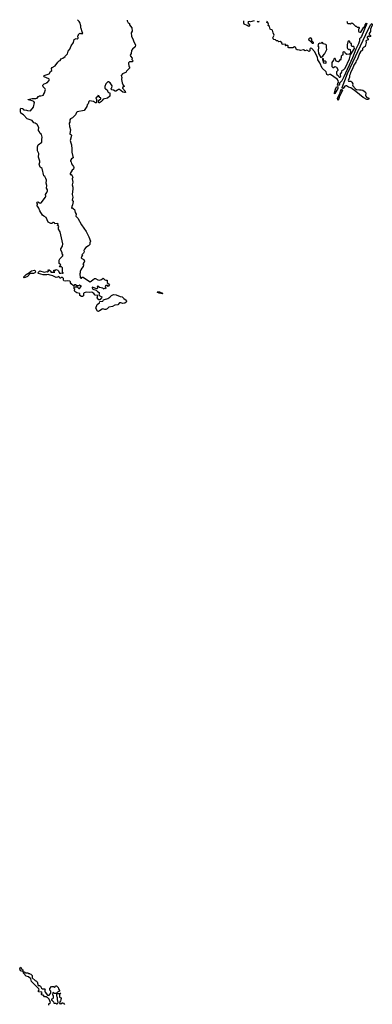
# Model space of a CAD drawing. Extents: x 2494118 to 2687960, y 757339 to 915227.
# Tile 78 of 256: x 2556462 to 2562974, y 893851 to 912048. Entities that reach past the tile are written whole.
import ezdxf

# ---------------------------------------------------------------- set-up
doc = ezdxf.new("R2010")
doc.units = 0

msp = doc.modelspace()

# ---------------------------------------------------------------- linework, layer by layer
at = {"layer": '0CON20XD'}
for points in [[(2558450, 912041), (2558450, 912025), (2558465, 911990), (2558490, 911975), (2558490, 911955), (2558532, 911895), (2558538, 911835), (2558522, 911805), (2558528, 911745), (2558560, 911675), (2558568, 911638), (2558598, 911585), (2558592, 911545), (2558546, 911504), (2558529, 911481), (2558522, 911425), (2558502, 911395), (2558507, 911375), (2558538, 911335), (2558531, 911311), (2558558, 911285), (2558539, 911271), (2558493, 911267), (2558472, 911248), (2558480, 911185), (2558490, 911175), (2558488, 911152), (2558432, 911098), (2558425, 911070), (2558403, 911067), (2558360, 911045), (2558340, 911025), (2558338, 911015), (2558340, 910995), (2558350, 910985), (2558340, 910945), (2558353, 910883), (2558375, 910840), (2558390, 910825), (2558390, 910815), (2558360, 910795), (2558362, 910785), (2558410, 910725), (2558418, 910705), (2558395, 910700), (2558365, 910708), (2558305, 910760), (2558285, 910758), (2558267, 910743), (2558235, 910730), (2558225, 910730), (2558197, 910747), (2558162, 910752), (2558152, 910762), (2558150, 910775), (2558162, 910788), (2558167, 910825), (2558135, 910880), (2558105, 910900), (2558091, 910899), (2558052, 910865), (2558036, 910815), (2558036, 910785), (2558045, 910768), (2558079, 910749), (2558090, 910715), (2558105, 910700), (2558128, 910698), (2558127, 910633), (2558082, 910598), (2558005, 910582), (2557983, 910557), (2557982, 910545), (2557972, 910535), (2557935, 910512), (2557922, 910512), (2557920, 910555), (2557960, 910585), (2557960, 910605), (2557942, 910612), (2557925, 910642), (2557903, 910647), (2557900, 910625), (2557870, 910605), (2557879, 910575), (2557878, 910512), (2557865, 910512), (2557825, 910537), (2557754, 910546), (2557740, 910535), (2557724, 910496), (2557707, 910475), (2557701, 910445), (2557655, 910367), (2557522, 910348), (2557510, 910335), (2557490, 910290), (2557440, 910235), (2557400, 910215), (2557386, 910195), (2557390, 910155), (2557377, 910133), (2557379, 910075), (2557398, 910015), (2557387, 909945), (2557390, 909935), (2557410, 909925), (2557417, 909905), (2557397, 909815), (2557404, 909774), (2557421, 909735), (2557427, 909655), (2557423, 909597), (2557447, 909495), (2557420, 909475), (2557400, 909445), (2557400, 909435), (2557415, 909420), (2557422, 909385), (2557458, 909335), (2557462, 909315), (2557458, 909285), (2557433, 909265), (2557392, 909205), (2557395, 909190), (2557410, 909185), (2557430, 909165), (2557443, 909135), (2557434, 909105), (2557443, 909045), (2557430, 908995), (2557441, 908955), (2557442, 908925), (2557430, 908815), (2557444, 908765), (2557434, 908714), (2557450, 908685), (2557440, 908625), (2557424, 908595), (2557418, 908568), (2557425, 908560), (2557435, 908570), (2557445, 908570), (2557452, 908552), (2557475, 908540), (2557487, 908485), (2557506, 908455), (2557502, 908415), (2557535, 908378), (2557604, 908255), (2557688, 908135), (2557739, 908035), (2557767, 907953), (2557758, 907925), (2557760, 907895), (2557735, 907866), (2557685, 907836), (2557656, 907805), (2557647, 907785), (2557650, 907755), (2557638, 907732), (2557610, 907705), (2557618, 907698), (2557620, 907685), (2557612, 907678), (2557600, 907645), (2557612, 907632), (2557648, 907618), (2557657, 907585), (2557652, 907565), (2557630, 907535), (2557638, 907515), (2557636, 907485), (2557612, 907458), (2557592, 907425), (2557580, 907395), (2557580, 907365), (2557570, 907355), (2557570, 907325), (2557580, 907315), (2557582, 907285), (2557592, 907272), (2557605, 907270), (2557615, 907290), (2557635, 907290), (2557694, 907244), (2557765, 907202), (2557815, 907238), (2557844, 907266), (2557860, 907265), (2557908, 907238), (2557935, 907234), (2557975, 907248), (2558005, 907272), (2558032, 907242), (2558055, 907233), (2558080, 907235), (2558078, 907188), (2558118, 907155), (2558095, 907120), (2558075, 907142), (2558055, 907138), (2558038, 907115), (2558053, 907085), (2558045, 907077), (2558025, 907080), (2558015, 907070), (2557996, 907086), (2557935, 907096), (2557906, 907126), (2557891, 907115), (2557901, 907085), (2557885, 907072), (2557800, 907105), (2557798, 907095), (2557815, 907070), (2557875, 907050), (2557898, 907025), (2557930, 907005), (2557930, 906975), (2557922, 906962), (2557940, 906945), (2557978, 906928), (2557972, 906905), (2557942, 906868), (2557925, 906872), (2557892, 906905), (2557908, 906948), (2557855, 906958), (2557832, 906985), (2557792, 907012), (2557745, 907007), (2557688, 907012), (2557652, 906998), (2557648, 906992), (2557640, 906985), (2557638, 906942), (2557625, 906932), (2557605, 906932), (2557575, 906950), (2557570, 906985), (2557515, 907000), (2557483, 907025), (2557477, 907045), (2557480, 907065), (2557463, 907095), (2557472, 907108), (2557522, 907112), (2557552, 907082), (2557565, 907080), (2557600, 907115), (2557598, 907128), (2557582, 907132), (2557575, 907140), (2557565, 907140), (2557555, 907130), (2557515, 907130), (2557495, 907150), (2557475, 907150), (2557468, 907132), (2557455, 907130), (2557414, 907164), (2557400, 907185), (2557400, 907205), (2557390, 907215), (2557343, 907223), (2557305, 907214), (2557275, 907220), (2557270, 907235), (2557272, 907265), (2557252, 907282), (2557228, 907282), (2557215, 907270), (2557205, 907270), (2557200, 907285), (2557175, 907300), (2557165, 907290), (2557135, 907282), (2557075, 907313), (2557025, 907328), (2556985, 907337), (2556965, 907331), (2556895, 907333), (2556811, 907355), (2556806, 907365), (2556811, 907385), (2556835, 907405), (2556916, 907384), (2556962, 907392), (2556975, 907380), (2557000, 907405), (2556990, 907415), (2556995, 907430), (2557008, 907428), (2557038, 907398), (2557040, 907385), (2557085, 907380), (2557110, 907385), (2557092, 907402), (2557092, 907418), (2557125, 907420), (2557135, 907430), (2557165, 907420), (2557180, 907405), (2557200, 907365), (2557223, 907363), (2557245, 907370), (2557255, 907362), (2557267, 907363), (2557268, 907368), (2557250, 907385), (2557250, 907465), (2557235, 907480), (2557205, 907480), (2557200, 907485), (2557202, 907498), (2557220, 907515), (2557193, 907543), (2557192, 907602), (2557205, 907628), (2557255, 907678), (2557262, 907695), (2557248, 907718), (2557247, 907747), (2557225, 907790), (2557222, 907815), (2557252, 907865), (2557260, 907905), (2557209, 908125), (2557181, 908175), (2557180, 908205), (2557186, 908226), (2557175, 908242), (2557160, 908245), (2557170, 908275), (2557165, 908280), (2557113, 908273), (2557102, 908295), (2557085, 908301), (2557072, 908298), (2557057, 908283), (2557037, 908283), (2556985, 908306), (2556950, 908395), (2556905, 908414), (2556885, 908434), (2556836, 908515), (2556817, 908567), (2556778, 908622), (2556790, 908635), (2556790, 908645), (2556774, 908664), (2556782, 908678), (2556795, 908682), (2556825, 908666), (2556845, 908660), (2556857, 908663), (2556937, 908765), (2556943, 908785), (2556937, 908815), (2556962, 908855), (2556974, 908886), (2556973, 908905), (2556958, 908935), (2556961, 908985), (2556952, 909025), (2556957, 909085), (2556946, 909116), (2556925, 909148), (2556905, 909160), (2556880, 909295), (2556838, 909325), (2556819, 909375), (2556833, 909415), (2556834, 909435), (2556809, 909505), (2556816, 909575), (2556790, 909625), (2556792, 909698), (2556805, 909734), (2556872, 909785), (2556870, 909835), (2556878, 909875), (2556862, 909925), (2556840, 909945), (2556830, 909975), (2556808, 909998), (2556807, 910015), (2556817, 910057), (2556783, 910113), (2556750, 910135), (2556724, 910144), (2556695, 910188), (2556602, 910215), (2556535, 910292), (2556485, 910320), (2556480, 910345), (2556478, 910395), (2556485, 910410), (2556516, 910406), (2556530, 910395), (2556535, 910380), (2556586, 910376), (2556605, 910368), (2556660, 910365), (2556715, 910430), (2556738, 910515), (2556726, 910536), (2556695, 910549), (2556620, 910565), (2556620, 910575), (2556695, 910593), (2556759, 910591), (2556785, 910598), (2556805, 910630), (2556815, 910630), (2556825, 910640), (2556855, 910638), (2556900, 910655), (2556902, 910668), (2556922, 910698), (2556940, 910755), (2556933, 910773), (2556895, 910810), (2556890, 910835), (2556915, 910860), (2556950, 910875), (2556965, 910890), (2556975, 910890), (2557010, 910935), (2557008, 910948), (2557000, 910955), (2556912, 910995), (2556908, 911005), (2556912, 911015), (2557005, 911050), (2557031, 911089), (2557055, 911110), (2557052, 911145), (2557062, 911165), (2557120, 911195), (2557165, 911260), (2557190, 911285), (2557210, 911295), (2557230, 911325), (2557260, 911335), (2557300, 911365), (2557300, 911375), (2557345, 911420), (2557360, 911465), (2557386, 911504), (2557413, 911567), (2557458, 911625), (2557467, 911683), (2557505, 911698), (2557525, 911692), (2557540, 911705), (2557538, 911752), (2557550, 911765), (2557550, 911775), (2557575, 911800), (2557585, 911790), (2557630, 911795), (2557613, 911823), (2557597, 911887), (2557590, 911895), (2557592, 911935), (2557573, 911995), (2557560, 912015), (2557529, 912048)], [(2560791, 912026), (2560725, 912007), (2560705, 912012), (2560683, 912007), (2560678, 911988), (2560707, 911953), (2560708, 911935), (2560695, 911922), (2560663, 911943), (2560610, 911965), (2560600, 911985), (2560600, 912027)], [(2560870, 912025), (2560880, 912015), (2560875, 912000), (2560865, 912000), (2560852, 912015), (2560861, 912025)], [(2562503, 912015), (2562508, 912008), (2562512, 911992), (2562525, 911980), (2562555, 911980), (2562565, 911970), (2562595, 911990), (2562602, 911982), (2562615, 911980), (2562652, 911942), (2562665, 911930), (2562678, 911928), (2562692, 911912), (2562725, 911910), (2562730, 911905), (2562730, 911885), (2562720, 911875), (2562720, 911835), (2562725, 911822), (2562745, 911818), (2562765, 911820), (2562818, 911912), (2562833, 911925), (2562844, 911955), (2562865, 911982), (2562872, 911975), (2562774, 911735), (2562759, 911711), (2562737, 911693), (2562736, 911655), (2562718, 911602), (2562669, 911505), (2562607, 911343), (2562447, 910993), (2562411, 910919), (2562366, 910875), (2562366, 910855), (2562355, 910836), (2562342, 910832), (2562331, 910841), (2562335, 910867), (2562351, 910885), (2562345, 910925), (2562328, 910948), (2562205, 911033), (2562185, 911038), (2562155, 911022), (2562134, 911034), (2562119, 911085), (2562047, 911155), (2562008, 911248), (2561969, 911305), (2561959, 911355), (2561908, 911458), (2561855, 911518), (2561838, 911522), (2561826, 911515), (2561820, 911505), (2561822, 911475), (2561805, 911458), (2561765, 911482), (2561735, 911472), (2561705, 911490), (2561645, 911478), (2561627, 911487), (2561585, 911493), (2561570, 911505), (2561562, 911535), (2561539, 911549), (2561505, 911528), (2561430, 911525), (2561420, 911535), (2561420, 911565), (2561415, 911570), (2561380, 911570), (2561373, 911563), (2561372, 911568), (2561380, 911570), (2561380, 911585), (2561365, 911598), (2561308, 911588), (2561302, 911608), (2561310, 911615), (2561298, 911628), (2561272, 911642), (2561245, 911640), (2561227, 911657), (2561205, 911658), (2561185, 911678), (2561155, 911683), (2561142, 911692), (2561136, 911715), (2561160, 911765), (2561142, 911805), (2561128, 911855), (2561088, 911875), (2561075, 911920), (2561048, 911938), (2561060, 911965), (2561057, 911977), (2561028, 911998), (2561032, 912015), (2561040, 912024)], [(2562905, 910570), (2562875, 910573), (2562803, 910613), (2562671, 910721), (2562576, 910786), (2562532, 910802), (2562499, 910825), (2562485, 910828), (2562465, 910817), (2562435, 910776), (2562425, 910776), (2562417, 910795), (2562518, 911052), (2562857, 911775), (2562942, 911955), (2562965, 911980), (2562974, 911965), (2562971, 911945), (2562939, 911875), (2562938, 911832), (2562914, 911794), (2562913, 911773), (2562940, 911755), (2562940, 911735), (2562925, 911732), (2562895, 911742), (2562880, 911725), (2562880, 911715), (2562898, 911685), (2562897, 911673), (2562865, 911666), (2562854, 911656), (2562860, 911625), (2562840, 911555), (2562825, 911540), (2562815, 911540), (2562795, 911518), (2562790, 911485), (2562755, 911457), (2562737, 911425), (2562694, 911306), (2562675, 911287), (2562668, 911262), (2562630, 911205), (2562608, 911142), (2562572, 911075), (2562567, 911043), (2562554, 911015), (2562554, 910985), (2562528, 910925), (2562533, 910913), (2562575, 910911), (2562598, 910895), (2562612, 910865), (2562610, 910845), (2562617, 910825), (2562665, 910769), (2562685, 910759), (2562735, 910749), (2562768, 910752), (2562798, 910748), (2562846, 910706), (2562857, 910685), (2562849, 910655), (2562854, 910634), (2562868, 910618), (2562908, 910598), (2562912, 910585), (2562905, 910570)], [(2561885, 911612), (2561887, 911627), (2561860, 911655), (2561859, 911689), (2561845, 911708), (2561835, 911710), (2561798, 911695), (2561801, 911675), (2561832, 911652), (2561850, 911625), (2561865, 911614), (2561885, 911612)], [(2562375, 910983), (2562385, 910990), (2562390, 911005), (2562387, 911027), (2562380, 911035), (2562413, 911077), (2562420, 911115), (2562445, 911121), (2562474, 911155), (2562554, 911325), (2562573, 911397), (2562643, 911515), (2562642, 911542), (2562635, 911550), (2562603, 911553), (2562590, 911565), (2562590, 911605), (2562575, 911610), (2562560, 911625), (2562560, 911645), (2562545, 911660), (2562523, 911637), (2562508, 911585), (2562512, 911565), (2562508, 911535), (2562518, 911515), (2562535, 911500), (2562555, 911502), (2562568, 911495), (2562572, 911435), (2562565, 911420), (2562545, 911408), (2562505, 911402), (2562482, 911425), (2562469, 911449), (2562443, 911457), (2562432, 911445), (2562430, 911395), (2562415, 911390), (2562400, 911375), (2562400, 911345), (2562393, 911337), (2562392, 911318), (2562378, 911302), (2562365, 911300), (2562355, 911270), (2562345, 911268), (2562304, 911284), (2562289, 911329), (2562275, 911333), (2562264, 911325), (2562258, 911302), (2562228, 911255), (2562225, 911180), (2562245, 911162), (2562257, 911163), (2562285, 911180), (2562313, 911173), (2562338, 911125), (2562335, 911110), (2562312, 911085), (2562313, 911055), (2562321, 911035), (2562352, 911012), (2562365, 910987), (2562375, 910983)], [(2562025, 911350), (2562060, 911375), (2562085, 911410), (2562100, 911415), (2562100, 911425), (2562137, 911495), (2562127, 911535), (2562126, 911576), (2562115, 911588), (2562075, 911600), (2562045, 911630), (2562025, 911610), (2562005, 911612), (2561978, 911602), (2561967, 911565), (2561980, 911545), (2561982, 911525), (2561973, 911485), (2561982, 911425), (2562025, 911350)], [(2562115, 911242), (2562125, 911250), (2562125, 911268), (2562105, 911282), (2562082, 911282), (2562072, 911292), (2562070, 911325), (2562055, 911330), (2562053, 911315), (2562075, 911252), (2562115, 911242)], [(2562275, 910680), (2562273, 910695), (2562292, 910765), (2562314, 910806), (2562335, 910812), (2562336, 910775), (2562285, 910684), (2562275, 910680)], [(2562335, 910563), (2562334, 910595), (2562372, 910678), (2562385, 910725), (2562405, 910755), (2562415, 910760), (2562421, 910745), (2562400, 910690), (2562362, 910618), (2562355, 910588), (2562335, 910563)], [(2556545, 907278), (2556536, 907285), (2556536, 907295), (2556579, 907341), (2556646, 907374), (2556664, 907396), (2556683, 907407), (2556735, 907420), (2556749, 907409), (2556752, 907385), (2556742, 907368), (2556715, 907360), (2556655, 907360), (2556609, 907301), (2556565, 907284), (2556545, 907278)], [(2557915, 906655), (2557901, 906661), (2557869, 906719), (2557895, 906786), (2557933, 906815), (2557945, 906838), (2557995, 906847), (2558012, 906868), (2558031, 906879), (2558087, 906893), (2558125, 906918), (2558155, 906948), (2558195, 906970), (2558242, 906962), (2558315, 906932), (2558355, 906927), (2558385, 906893), (2558428, 906865), (2558433, 906855), (2558437, 906845), (2558431, 906829), (2558405, 906810), (2558366, 906806), (2558328, 906818), (2558305, 906816), (2558275, 906781), (2558217, 906773), (2558175, 906749), (2558107, 906733), (2558079, 906705), (2558055, 906690), (2558035, 906689), (2557996, 906704), (2557985, 906701), (2557939, 906665), (2557915, 906655)], [(2559095, 906981), (2559035, 906991), (2559008, 907005), (2559006, 907015), (2559015, 907026), (2559045, 907019), (2559097, 906995), (2559102, 906985), (2559095, 906981)], [(2557003, 893833), (2557002, 893858), (2557030, 893885), (2557008, 893948), (2556978, 893978), (2556965, 893980), (2556955, 893990), (2556922, 893992), (2556898, 894028), (2556888, 894022), (2556870, 894025), (2556862, 894035), (2556863, 894047), (2556880, 894065), (2556870, 894075), (2556810, 894085), (2556810, 894105), (2556820, 894115), (2556818, 894138), (2556680, 894275), (2556670, 894325), (2556625, 894360), (2556582, 894372), (2556530, 894425), (2556530, 894450), (2556520, 894460), (2556475, 894470), (2556462, 894505), (2556485, 894540), (2556502, 894502), (2556518, 894488), (2556520, 894460), (2556528, 894458), (2556530, 894450), (2556545, 894450), (2556575, 894430), (2556615, 894430), (2556625, 894420), (2556645, 894420), (2556652, 894412), (2556668, 894408), (2556690, 894385), (2556692, 894342), (2556745, 894290), (2556775, 894280), (2556787, 894267), (2556802, 894202), (2556825, 894200), (2556832, 894192), (2556848, 894188), (2556865, 894150), (2556885, 894140), (2556928, 894138), (2556930, 894115), (2556920, 894105), (2556927, 894097), (2556930, 894075), (2556975, 894020), (2557005, 894020), (2557040, 894055), (2557040, 894095), (2557020, 894115), (2557020, 894145), (2557052, 894178), (2557085, 894180), (2557105, 894160), (2557118, 894172), (2557125, 894190), (2557145, 894190), (2557155, 894182), (2557172, 894165), (2557177, 894135), (2557200, 894105), (2557200, 894095), (2557160, 894075), (2557135, 894050), (2557105, 894050), (2557072, 894068), (2557070, 894025), (2557080, 894015), (2557080, 893965), (2557068, 893952), (2557052, 893948), (2557050, 893925), (2557065, 893920), (2557088, 893898), (2557095, 893870), (2557135, 893870), (2557142, 893862), (2557155, 893860), (2557168, 893872), (2557170, 893885), (2557167, 893917), (2557160, 893925), (2557160, 893975), (2557153, 893983), (2557148, 894015), (2557150, 894045), (2557155, 894050), (2557210, 894050), (2557215, 894060), (2557220, 894055), (2557200, 894035), (2557200, 893985), (2557228, 893968), (2557230, 893955), (2557220, 893945), (2557222, 893925), (2557217, 893913), (2557202, 893895), (2557200, 893865), (2557225, 893860), (2557245, 893880), (2557255, 893880), (2557270, 893875), (2557290, 893845)]]:
    msp.add_lwpolyline(points, dxfattribs=at)

doc.saveas('drawing.dxf')
